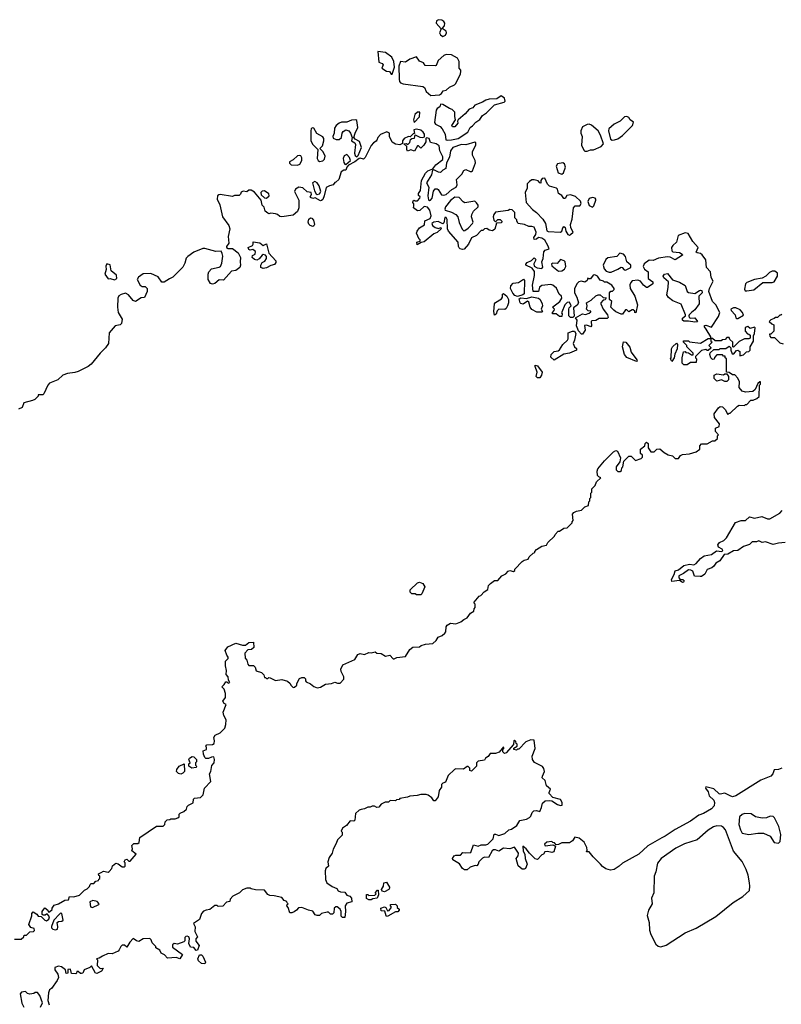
# Model space of a CAD drawing. Extents: x 2551545 to 2886624, y 315747 to 489036.
# Tile 63 of 119: x 2626123 to 2633039, y 373881 to 382826. Entities that reach past the tile are written whole.
import ezdxf

# ---------------------------------------------------------------- set-up
doc = ezdxf.new("R2010")
doc.units = 0

msp = doc.modelspace()

# ---------------------------------------------------------------- linework, layer by layer
at = {"layer": '0CON10XD'}
for points in [[(2629965, 382673.8), (2629990, 382685), (2630000, 382705), (2629995, 382722.5), (2629960, 382745), (2629980, 382770), (2629983.1, 382795), (2629975, 382809.2), (2629955, 382822.2), (2629925, 382825.6), (2629908.6, 382815), (2629904.5, 382795), (2629951.7, 382741.7), (2629936.7, 382705), (2629945, 382687.5), (2629965, 382673.8)], [(2629505, 382330), (2629527.5, 382395), (2629522, 382445), (2629501.2, 382485), (2629445, 382526.7), (2629375, 382537.5), (2629385, 382440), (2629415, 382427.5), (2629422.5, 382415), (2629412.5, 382385), (2629455, 382357.5), (2629480, 382355), (2629495, 382330), (2629505, 382330)], [(2629857.5, 382137.5), (2629935, 382143.3), (2629952.5, 382155), (2629969.3, 382180.7), (2629995, 382186.7), (2630026.4, 382213.6), (2630072.5, 382235), (2630083.6, 382246.4), (2630125.9, 382334.1), (2630130, 382355), (2630128.3, 382368.3), (2630112.5, 382385), (2630113.3, 382445), (2630097.5, 382477.5), (2630045, 382507.5), (2629995, 382508), (2629975, 382498.8), (2629922.5, 382455), (2629905, 382410), (2629895, 382407.5), (2629805, 382410), (2629790, 382435), (2629755, 382450), (2629725, 382486.7), (2629665, 382466.7), (2629625, 382441.2), (2629580, 382445), (2629566, 382404), (2629570, 382285), (2629572.7, 382262.7), (2629581.2, 382251.2), (2629605, 382242), (2629785, 382220), (2629798.3, 382208.3), (2629813.6, 382173.6), (2629857.5, 382137.5)], [(2630005, 381730), (2630045, 381734.2), (2630105, 381746), (2630192.5, 381805), (2630212.3, 381847.7), (2630235, 381860), (2630265, 381893.3), (2630301.7, 381918.3), (2630326.7, 381955), (2630361.2, 381978.8), (2630435, 382051.2), (2630522.5, 382075), (2630532.5, 382085), (2630525, 382112.5), (2630495, 382132.5), (2630455, 382107.5), (2630385, 382104), (2630355, 382095.8), (2630325, 382076.2), (2630255, 382050), (2630236.7, 382025), (2630205, 382013.3), (2630169.5, 381970.5), (2630103.6, 381916.4), (2630097.5, 381905), (2630102.5, 381885), (2630075, 381853.3), (2630053, 381853), (2630047.5, 381865), (2630080, 381915), (2630073.8, 381945), (2630075.6, 381985.6), (2630050.6, 382010.6), (2630025, 382018.6), (2629965, 382056), (2629945, 382057.5), (2629938.8, 382035), (2629915, 382019.2), (2629905.4, 382004.6), (2629890.6, 381890.6), (2629897.7, 381877.7), (2629940.6, 381855), (2629960, 381835), (2629987, 381787), (2629992.5, 381735), (2630005, 381730)], [(2629705, 381892.5), (2629755, 381943.8), (2629756.7, 381986.7), (2629735, 381986.2), (2629712, 381965), (2629700, 381915), (2629705, 381892.5)], [(2631501.7, 381731.7), (2631525, 381733.8), (2631556.1, 381743.9), (2631595.8, 381774.2), (2631687.5, 381865), (2631697.5, 381895), (2631667, 381917), (2631655, 381937.5), (2631635, 381946.7), (2631615, 381943.3), (2631576.1, 381903.9), (2631522.5, 381875), (2631472.5, 381835), (2631470, 381815), (2631489.3, 381739.3), (2631501.7, 381731.7)], [(2628845, 381537.5), (2628875, 381543.3), (2628890.7, 381559.3), (2628896.7, 381585), (2628880, 381625), (2628850, 381655), (2628871.7, 381678.3), (2628885.9, 381724.1), (2628886.2, 381746.2), (2628875, 381762.5), (2628821.7, 381791.7), (2628795, 381840), (2628778.3, 381841.7), (2628770, 381835), (2628767.5, 381815), (2628766.2, 381725), (2628785, 381692.5), (2628830, 381645), (2628823.3, 381565), (2628832.5, 381545), (2628845, 381537.5)], [(2629185, 381581.2), (2629198, 381592), (2629226.9, 381665), (2629207.9, 381717.9), (2629169.5, 381739.5), (2629158.8, 381755), (2629170, 381795), (2629194.4, 381845), (2629185, 381910), (2629175, 381915.7), (2629135, 381911.5), (2629095, 381893.6), (2629045, 381893.8), (2629022.9, 381887.1), (2628996.6, 381863.4), (2628981.3, 381838.7), (2628978.5, 381795), (2628965.8, 381765), (2628968.8, 381748.8), (2628997.4, 381737.4), (2629025, 381737.1), (2629045.2, 381754.8), (2629052.2, 381795), (2629060.5, 381809.5), (2629085, 381824.6), (2629111.9, 381815), (2629128.5, 381795), (2629141.2, 381755), (2629135, 381723.8), (2629165.6, 381705.6), (2629172.9, 381692.9), (2629164.4, 381614.4), (2629170.6, 381590.6), (2629185, 381581.2)], [(2631255, 381631.2), (2631275, 381632.5), (2631305, 381642.9), (2631335, 381642), (2631402.5, 381675), (2631423.6, 381696.4), (2631397.6, 381777.6), (2631375.8, 381815), (2631315, 381866.7), (2631295, 381876.7), (2631275, 381873.3), (2631235, 381852.5), (2631217.5, 381815), (2631217.5, 381795), (2631230, 381765), (2631223.3, 381685), (2631245, 381640), (2631255, 381631.2)], [(2632357.5, 380015), (2632342.5, 380035), (2632341.7, 380048.3), (2632355, 380050), (2632405, 380032.5), (2632470.2, 380129.8), (2632480, 380165), (2632445, 380234), (2632415.7, 380265), (2632380, 380355), (2632387.1, 380385), (2632420.5, 380450.5), (2632402, 380485), (2632396.2, 380535), (2632360.8, 380575), (2632354.2, 380645), (2632320.6, 380690.6), (2632305, 380700.8), (2632275, 380706.7), (2632266.7, 380715), (2632284, 380755), (2632235, 380810), (2632191.9, 380881.9), (2632165, 380890), (2632103.8, 380866.2), (2632088.1, 380805), (2632054.3, 380775.7), (2632042, 380755), (2632046.1, 380726.1), (2632055, 380716.7), (2632115, 380709.4), (2632140, 380695), (2632142.5, 380685), (2632076.1, 380643.9), (2632028.8, 380668.8), (2632005, 380672), (2631925, 380658), (2631875, 380638), (2631839.2, 380640.8), (2631795, 380606.9), (2631786, 380585), (2631797.9, 380557.9), (2631830, 380535), (2631831.2, 380475), (2631873.3, 380445), (2631871.2, 380425), (2631825, 380393.3), (2631815, 380393.8), (2631786.7, 380415), (2631761.7, 380451.7), (2631735, 380460), (2631685, 380452.5), (2631671.7, 380438.3), (2631663.9, 380416.1), (2631666.2, 380385), (2631710, 380315), (2631732.5, 380235), (2631718.3, 380161.7), (2631710, 380165), (2631708.3, 380178.3), (2631695, 380190), (2631685, 380190), (2631655, 380172.5), (2631635, 380190), (2631625, 380190), (2631598.3, 380151.7), (2631585, 380150), (2631535, 380172.5), (2631517, 380187), (2631490, 380215), (2631500, 380265), (2631480, 380285), (2631480, 380345), (2631491.7, 380358.3), (2631505, 380360), (2631520, 380375), (2631520, 380385), (2631500, 380415), (2631455, 380440), (2631435, 380440), (2631425, 380450), (2631395, 380460), (2631370, 380495), (2631345, 380507.5), (2631330, 380505), (2631305, 380472.5), (2631295, 380470), (2631281.7, 380478.3), (2631277.5, 380455), (2631255, 380442.5), (2631225, 380450), (2631200, 380445), (2631185, 380430), (2631160, 380385), (2631162.5, 380345), (2631182.5, 380305), (2631197.5, 380255), (2631186.4, 380233.6), (2631153, 380207), (2631158.3, 380131.7), (2631145, 380120), (2631125, 380120), (2631110, 380135), (2631110, 380195), (2631113, 380207), (2631130, 380225), (2631115, 380260), (2631095, 380257.5), (2631073.6, 380236.4), (2631045, 380170), (2631043, 380163), (2631050, 380155), (2631045, 380130), (2631025, 380130), (2630995, 380152.5), (2630960, 380155), (2630960, 380165), (2630977, 380183), (2630980, 380195), (2630960, 380215), (2631027.5, 380265), (2631046.7, 380295), (2631042.5, 380315), (2631022.7, 380332.7), (2630996.4, 380386.4), (2630965, 380412.5), (2630945, 380420), (2630865, 380410.8), (2630842.5, 380395), (2630833.8, 380356.2), (2630785, 380357.5), (2630779.2, 380415), (2630799.1, 380500.9), (2630797.5, 380537.5), (2630778, 380568), (2630720, 380595), (2630720, 380605), (2630730.7, 380619.3), (2630770.7, 380639.3), (2630795, 380662.5), (2630805, 380656.7), (2630809.2, 380645), (2630792.5, 380607.5), (2630795.7, 380585.7), (2630822.8, 380572.8), (2630865.6, 380564.4), (2630872.5, 380577.5), (2630864.6, 380625), (2630876.9, 380655), (2630883.3, 380716.7), (2630895, 380732.5), (2630930, 380745), (2630920, 380775), (2630892.3, 380822.3), (2630865, 380841.2), (2630835, 380847.5), (2630815, 380832.5), (2630795, 380830), (2630793, 380847), (2630810, 380875), (2630812.5, 380895), (2630795, 380940), (2630775, 380947.5), (2630745, 380947.5), (2630706.4, 380966.4), (2630650, 380975), (2630637.5, 380995), (2630637.5, 381007.5), (2630620, 381025), (2630620, 381075), (2630595, 381097.5), (2630575, 381100), (2630558.3, 381091.7), (2630445, 381077.5), (2630427.5, 381055), (2630423.3, 381035), (2630430, 381005), (2630445, 380990), (2630465, 381010), (2630485, 381010), (2630500, 380995), (2630498.3, 380981.7), (2630451.7, 380978.3), (2630437, 380923), (2630415, 380907.5), (2630385, 380912.5), (2630365, 380927.5), (2630343, 380927), (2630328.3, 380911.7), (2630315, 380910), (2630270, 380865), (2630225, 380842.5), (2630197.5, 380785), (2630158.8, 380741.2), (2630145, 380737.5), (2630123.9, 380743.9), (2630113.9, 380753.9), (2630106.7, 380765), (2630103.6, 380803.6), (2630017.5, 380905), (2630007, 380927), (2630005, 381010), (2629995, 381027.5), (2629985, 381030), (2629975, 380980), (2629965, 380972.5), (2629922.7, 380992.7), (2629882.5, 380987.5), (2629866.7, 380975), (2629872.5, 380955), (2629895, 380938), (2629925, 380928.8), (2629947, 380937), (2629950, 380925), (2629915, 380893.3), (2629885, 380880), (2629795, 380807.5), (2629768.3, 380801.7), (2629731.7, 380781.7), (2629730, 380805), (2629760, 380815), (2629760, 380825), (2629751.7, 380831.7), (2629727.5, 380885), (2629733.3, 380905), (2629755, 380933.3), (2629798.3, 380961.7), (2629801.7, 380998.3), (2629850, 381020), (2629860, 381045), (2629848.8, 381095), (2629825, 381123.3), (2629795, 381127.5), (2629757, 381093), (2629735, 381090), (2629700, 381115), (2629702.5, 381135), (2629701.7, 381151.7), (2629692.5, 381165), (2629695, 381180), (2629705, 381186.7), (2629715, 381180), (2629735, 381180), (2629757.5, 381205), (2629760, 381215), (2629745, 381230), (2629743.6, 381246.4), (2629762.5, 381275), (2629772.5, 381365), (2629807.9, 381432.1), (2629827.9, 381452.1), (2629875, 381470), (2629903.1, 381506.9), (2629965.9, 381554.1), (2629965, 381580), (2629938.8, 381635), (2629930.7, 381680.7), (2629905, 381698.8), (2629855, 381710), (2629842.5, 381745), (2629818.3, 381751.7), (2629812.5, 381745), (2629810, 381715), (2629792.5, 381685), (2629765, 381660), (2629745, 381680), (2629735, 381680), (2629708.3, 381631.7), (2629675, 381642.5), (2629645, 381630), (2629637.5, 381645), (2629640, 381675), (2629611.7, 381698.3), (2629635, 381700), (2629648.3, 381691.7), (2629665, 381710), (2629673, 381737), (2629682.5, 381747.5), (2629709.3, 381750.7), (2629715, 381780), (2629757.1, 381757.1), (2629784.2, 381755.8), (2629798, 381762), (2629799.5, 381785), (2629787.5, 381805), (2629765, 381820.5), (2629725, 381831.2), (2629703.3, 381825), (2629708.3, 381791.7), (2629695, 381790), (2629667.5, 381762.5), (2629655, 381763.3), (2629614, 381745), (2629598.8, 381725), (2629598.3, 381701.7), (2629575, 381687.5), (2629535, 381696.2), (2629505, 381713.8), (2629480.8, 381765), (2629480, 381795), (2629455.9, 381805.9), (2629398.3, 381781.7), (2629374.2, 381755.8), (2629365, 381730), (2629359.3, 381720.7), (2629335, 381707.5), (2629315, 381682.5), (2629260, 381575), (2629245, 381560), (2629215, 381566.7), (2629205, 381563.3), (2629165, 381533.3), (2629110, 381505), (2629093, 381487), (2629085, 381460), (2629065, 381457.5), (2629042.5, 381445), (2629020, 381375), (2628995, 381350), (2628983.3, 381346.7), (2628970, 381325), (2628935, 381317.5), (2628905, 381300), (2628888, 381225), (2628875, 381192.5), (2628865, 381182.5), (2628855, 381180), (2628807, 381207), (2628785, 381202.5), (2628765, 381210), (2628760, 381215), (2628771.7, 381238.3), (2628770, 381255), (2628735, 381262.5), (2628695, 381296.7), (2628657, 381303), (2628627.5, 381285), (2628620, 381265), (2628657.5, 381185), (2628656.7, 381115), (2628646.1, 381083.9), (2628605, 381050), (2628505, 381034), (2628486.4, 381036.4), (2628465, 381056.7), (2628445, 381063.3), (2628405, 381067.5), (2628385, 381062.5), (2628375, 381067.5), (2628352.5, 381085), (2628341.7, 381121.7), (2628325, 381140), (2628316.1, 381186.1), (2628255, 381260), (2628225, 381276.7), (2628203.6, 381276.4), (2628185, 381262.5), (2628153, 381267), (2628135, 381260), (2628128.3, 381241.7), (2628115, 381230), (2628075, 381227.5), (2628055, 381220), (2627945, 381236.7), (2627930, 381235), (2627920, 381225), (2627917.5, 381195), (2627941.2, 381145), (2627966.2, 381035), (2628023.3, 380955), (2628030, 380925), (2628016.2, 380855), (2628023, 380797), (2628002.5, 380765), (2628002.5, 380755), (2628017, 380747), (2628055, 380746.7), (2628108.3, 380708.3), (2628126.7, 380665), (2628123.8, 380625), (2628128.8, 380595), (2628121.2, 380575), (2628085, 380546.2), (2628045, 380540), (2627975, 380458.8), (2627935, 380462.5), (2627895, 380428.8), (2627875, 380423.8), (2627855, 380430), (2627833.3, 380465), (2627833.9, 380513.9), (2627840, 380535), (2627865, 380561.2), (2627933.9, 380576.1), (2627946.7, 380585), (2627958, 380615), (2627966.4, 380676.4), (2627963, 380703), (2627951.7, 380721.7), (2627905, 380718.8), (2627805, 380747.5), (2627785, 380747.5), (2627705, 380712.5), (2627650, 380675), (2627635, 380660), (2627623.3, 380615), (2627605, 380577.5), (2627515, 380486.7), (2627482.5, 380472.5), (2627435, 380442.5), (2627415, 380440), (2627379.3, 380489.3), (2627315, 380518.8), (2627245, 380516.7), (2627202.3, 380487.7), (2627190, 380465), (2627217.5, 380415), (2627235, 380402.5), (2627261.7, 380401.7), (2627280, 380385), (2627280, 380355), (2627257.5, 380302.5), (2627225, 380297.5), (2627175, 380266.7), (2627152.5, 380275), (2627112.5, 380325), (2627085, 380340), (2627045, 380330), (2627023.6, 380316.4), (2627013.3, 380295), (2627010, 380215), (2627017.5, 380165), (2627052.5, 380105), (2627046.7, 380065), (2627035, 380052.5), (2626990, 380045), (2626935, 379980), (2626930, 379885), (2626902.5, 379845), (2626852.5, 379795), (2626772.5, 379695), (2626746.1, 379673.9), (2626655, 379630), (2626625, 379620), (2626557, 379613), (2626515, 379597.5), (2626470, 379555), (2626395, 379522.5), (2626377.5, 379505), (2626343, 379427), (2626331.7, 379418.3), (2626291.7, 379418.3), (2626290, 379405), (2626260, 379375), (2626240, 379365), (2626160, 379345), (2626146.4, 379303.6), (2626111.7, 379288.3)], [(2629845, 381183.3), (2629855, 381186.7), (2629870, 381205), (2629881.8, 381268.2), (2629895, 381289.2), (2629915, 381289.2), (2629923.2, 381283.2), (2629953.2, 381233.2), (2629975, 381230.9), (2629995, 381237.3), (2630045.9, 381284.1), (2630086.2, 381305), (2630095.9, 381325.9), (2630090, 381375), (2630138.8, 381421.2), (2630155, 381456.2), (2630175, 381466), (2630215, 381448), (2630225, 381446.2), (2630235, 381453.3), (2630262.5, 381525), (2630260, 381545), (2630234.1, 381595.9), (2630236, 381625), (2630265, 381690), (2630265, 381707.5), (2630255, 381713.8), (2630175, 381690), (2630135, 381692.5), (2630055, 381665.6), (2630034.5, 381635.5), (2630025, 381576.7), (2629999.4, 381525), (2629993.3, 381475), (2629965, 381457.5), (2629945, 381436.2), (2629925, 381439.2), (2629885, 381462.5), (2629872.5, 381457.5), (2629863.1, 381415), (2629817.5, 381345), (2629838.6, 381305), (2629828.6, 381225), (2629835, 381190), (2629843.6, 381183.6), (2629845, 381183.3)], [(2628645, 381503.8), (2628665.9, 381514.1), (2628686.2, 381545), (2628685, 381570), (2628675, 381587.5), (2628665, 381592.5), (2628645, 381590), (2628605, 381552.5), (2628572.5, 381535), (2628573, 381523), (2628588.3, 381508.3), (2628645, 381503.8)], [(2629085, 381510), (2629127.5, 381545), (2629118.8, 381575), (2629095, 381600), (2629070.4, 381589.6), (2629060.5, 381565), (2629065, 381527.5), (2629075, 381512.5), (2629085, 381510)], [(2631045, 381423.8), (2631062.5, 381435), (2631078, 381485), (2631071.2, 381515), (2631055, 381526), (2631007.5, 381515), (2630993.3, 381495), (2631013.3, 381435), (2631045, 381423.8)], [(2628825, 381237.5), (2628845, 381242.5), (2628856.7, 381265), (2628843.3, 381315), (2628825, 381343.3), (2628803.6, 381356.4), (2628782.5, 381345), (2628800, 381270), (2628815, 381242.5), (2628825, 381237.5)], [(2631115, 380868.8), (2631125, 380874), (2631148, 380895), (2631128.8, 380935), (2631123.9, 380963.9), (2631138.6, 381015), (2631153, 381117), (2631166.2, 381133.8), (2631210, 381135), (2631221.2, 381155), (2631215, 381176.7), (2631170.7, 381220.7), (2631125, 381233.8), (2631090.8, 381229.2), (2631075, 381200), (2631065, 381202.5), (2631045, 381227.5), (2631016.4, 381246.4), (2631007.5, 381285), (2630996.4, 381296.4), (2630935, 381313.8), (2630915, 381330), (2630892.5, 381385), (2630866.1, 381383.9), (2630856.7, 381365), (2630855, 381340), (2630845, 381342.5), (2630830.7, 381360.7), (2630795, 381370.8), (2630775, 381370), (2630752.5, 381355), (2630730, 381335), (2630732.5, 381295), (2630713.8, 381256.2), (2630721.2, 381165), (2630780, 381100), (2630816.2, 381075), (2630875, 381014), (2630896.9, 380975), (2630908.8, 380908.8), (2630922, 380902), (2631033.9, 380896.1), (2631046.1, 380903.9), (2631054, 380935), (2631065, 380947.5), (2631077.7, 380937.7), (2631082.5, 380905), (2631100, 380875), (2631115, 380868.8)], [(2628365, 381204), (2628388.8, 381225), (2628386.7, 381245), (2628345, 381272), (2628325, 381268), (2628313.8, 381255), (2628316.7, 381235), (2628345, 381206.7), (2628365, 381204)], [(2630155, 380908), (2630165, 380910.8), (2630197, 380933), (2630236.2, 380975), (2630241.2, 380985), (2630226, 381035), (2630230, 381055), (2630245, 381086.7), (2630286.7, 381125), (2630285, 381140), (2630272.3, 381162.3), (2630255, 381176.2), (2630165, 381162), (2630150, 381170), (2630115, 381210), (2630075, 381214.5), (2630035, 381182.9), (2629989.2, 381125), (2629983.6, 381103.6), (2629986.4, 381096.4), (2630045, 381077.5), (2630085, 381057.1), (2630100.9, 381035), (2630114.3, 380984.3), (2630141.5, 380921.5), (2630155, 380908)], [(2631325, 381123.8), (2631335.9, 381134.1), (2631356.2, 381185), (2631355.9, 381195.9), (2631347.5, 381205), (2631325, 381211.2), (2631295, 381201.2), (2631283.3, 381175), (2631295, 381138), (2631325, 381123.8)], [(2628785, 380947.5), (2628760, 380955), (2628748.3, 380968.3), (2628743.8, 380985), (2628747.7, 381012.3), (2628764.1, 381025.9), (2628775, 381023.8), (2628790, 381005), (2628800, 380965), (2628795, 380952.5), (2628785, 380947.5)], [(2628335, 380566.2), (2628312.5, 380575), (2628312.5, 380595), (2628325, 380620), (2628347.7, 380632.3), (2628363.8, 380655), (2628363.8, 380675), (2628355, 380686.7), (2628335, 380691.2), (2628325, 380686.2), (2628298, 380652), (2628275, 380640), (2628255, 380646.7), (2628233.3, 380665), (2628237, 380683), (2628262.5, 380695), (2628265, 380720), (2628239.3, 380739.3), (2628215, 380733.3), (2628205, 380737.5), (2628197.5, 380755), (2628236.4, 380773.6), (2628242.5, 380785), (2628241.7, 380808.3), (2628305, 380797.5), (2628335, 380773.3), (2628365, 380790), (2628386.2, 380705), (2628450, 380635), (2628449.5, 380620.5), (2628437.3, 380602.7), (2628405, 380594), (2628365, 380572.5), (2628335, 380566.2)], [(2631475, 380532), (2631495, 380533.3), (2631555, 380558.9), (2631585, 380578.9), (2631595.4, 380575.4), (2631612.8, 380552.8), (2631625, 380550.6), (2631671.5, 380575), (2631673.5, 380595), (2631637.1, 380625), (2631625, 380673.3), (2631605, 380696), (2631574, 380706), (2631545, 380673.8), (2631465, 380662), (2631445, 380646.7), (2631421.2, 380595), (2631430.9, 380560.9), (2631449.7, 380539.7), (2631475, 380532)], [(2626985, 380462), (2627006.2, 380475), (2627003.3, 380505), (2626953.3, 380545), (2626945, 380597.5), (2626915, 380607.5), (2626903.9, 380586.1), (2626908.8, 380555), (2626897.5, 380515), (2626925, 380472.5), (2626945, 380473.3), (2626985, 380462)], [(2631015, 380540), (2631045, 380544), (2631070, 380560), (2631083.8, 380585), (2631077.5, 380625), (2631066.3, 380636.3), (2631035, 380645.8), (2631005, 380610.5), (2630965, 380614.3), (2630951.3, 380608.7), (2630955, 380590.8), (2631015, 380540)], [(2632255, 380076.7), (2632195, 380087.5), (2632155, 380086.2), (2632141.2, 380095), (2632141.2, 380115), (2632170, 380135), (2632170, 380145), (2632130, 380240), (2632055, 380272.5), (2632015, 380302.5), (2632000, 380325), (2632011.7, 380391.7), (2632013.6, 380443.6), (2631970.9, 380480.9), (2631967.1, 380495), (2631977.1, 380515), (2632005, 380518.9), (2632051.7, 380461.7), (2632115, 380442), (2632165, 380410), (2632183.3, 380355), (2632195, 380346.7), (2632255, 380337.5), (2632295, 380365.8), (2632305, 380370), (2632318, 380365), (2632320, 380345), (2632290, 380315), (2632293.3, 380245), (2632255, 380190), (2632223.6, 380166.4), (2632202.5, 380145), (2632200, 380135), (2632201.7, 380121.7), (2632213, 380113), (2632255, 380117.5), (2632277.5, 380085), (2632275, 380080), (2632255, 380076.7)], [(2632711.2, 380361.2), (2632725, 380362), (2632789.5, 380370.5), (2632872.5, 380437.5), (2632955, 380438.6), (2632975, 380444.2), (2633005.8, 380495), (2633004.2, 380524.2), (2632981.7, 380541.7), (2632955, 380540), (2632932.1, 380527.9), (2632900, 380495), (2632865, 380477.5), (2632795, 380465.8), (2632725, 380438.8), (2632714.4, 380425), (2632706.2, 380376.2), (2632711.2, 380361.2)], [(2630645, 380310), (2630619.3, 380319.3), (2630601.2, 380341.2), (2630580, 380385), (2630583, 380407), (2630605, 380432.5), (2630652.3, 380437.7), (2630697, 380467), (2630706.7, 380455), (2630703.3, 380336.7), (2630693.3, 380326.7), (2630645, 380310)], [(2630435, 380142.5), (2630430, 380175), (2630436.1, 380243.9), (2630445, 380256.7), (2630499.3, 380290.7), (2630507.5, 380305), (2630508.3, 380331.7), (2630515, 380337.5), (2630546.7, 380315), (2630562.5, 380285), (2630563.3, 380255), (2630553.9, 380226.1), (2630539.3, 380200.7), (2630527, 380193), (2630473.9, 380196.1), (2630459.3, 380180.7), (2630448.3, 380151.7), (2630435, 380142.5)], [(2631235, 379967.5), (2631225, 379967.5), (2631198.3, 379998.3), (2631180, 380045), (2631186.4, 380096.4), (2631171.7, 380118.3), (2631235, 380152.5), (2631261.7, 380148.3), (2631295, 380160), (2631308.3, 380171.7), (2631308.3, 380178.3), (2631285, 380180), (2631270, 380195), (2631277.5, 380225), (2631270, 380255), (2631313, 380277), (2631355, 380317.5), (2631375, 380327.5), (2631395, 380326.7), (2631421.7, 380301.7), (2631448.3, 380298.3), (2631438.3, 380281.7), (2631421.7, 380278.3), (2631400, 380255), (2631400, 380245), (2631420, 380195), (2631460, 380145), (2631468.3, 380121.7), (2631457.5, 380112.5), (2631385, 380112.5), (2631355, 380093.3), (2631319.3, 380090.7), (2631313.3, 380085), (2631316.7, 380045), (2631310, 380035), (2631271.7, 380051.7), (2631251.7, 380048.3), (2631258.8, 380005), (2631235, 379967.5)], [(2630818.3, 380168.3), (2630772.7, 380192.7), (2630758.8, 380215), (2630745, 380260), (2630735, 380270), (2630695, 380242.5), (2630675, 380246.7), (2630666.7, 380255), (2630660, 380290), (2630675, 380297.5), (2630725, 380292.5), (2630775, 380306.7), (2630835, 380296.7), (2630848.8, 380285), (2630868, 380245), (2630870, 380225), (2630857.5, 380195), (2630870, 380175), (2630865, 380170), (2630818.3, 380168.3)], [(2632635, 380110), (2632645, 380112.5), (2632695, 380140), (2632686.1, 380166.1), (2632665, 380190), (2632625, 380207.5), (2632605, 380206.7), (2632580, 380195), (2632582.5, 380185), (2632621.2, 380145), (2632627, 380117), (2632635, 380110)], [(2633045, 380150), (2633035, 380140), (2633025, 380140), (2633005, 380120), (2632985, 380120), (2632975, 380110), (2632945, 380100), (2632930, 380085), (2632951.7, 380061.7), (2632970, 380055), (2632970, 379995), (2632945, 379970), (2632931.7, 379968.3), (2632935, 379950), (2632945, 379940), (2632978.3, 379938.3), (2633025, 379890), (2633055, 379880)], [(2626075, 374473.3), (2626137, 374473), (2626160, 374495), (2626165, 374510), (2626185, 374510), (2626215, 374540), (2626247, 374543), (2626257, 374553), (2626255, 374570), (2626225, 374580), (2626207.5, 374605), (2626232.5, 374685), (2626233, 374707), (2626245, 374720), (2626279.3, 374699.3), (2626291.7, 374681.7), (2626318.3, 374678.3), (2626350, 374645), (2626365, 374640), (2626386.4, 374653.6), (2626392.5, 374675), (2626375, 374700), (2626365, 374700), (2626355, 374690), (2626335, 374690), (2626328.3, 374698.3), (2626327.5, 374725), (2626351.7, 374758.3), (2626380, 374735), (2626381.7, 374721.7), (2626395, 374720), (2626417, 374743), (2626417.5, 374755), (2626435, 374782.5), (2626475, 374792.5), (2626533, 374827), (2626565, 374830), (2626575, 374860), (2626615, 374857.5), (2626667, 374873), (2626710.7, 374919.3), (2626735, 374930), (2626758.3, 374951.7), (2626761.7, 374968.3), (2626771.7, 374978.3), (2626795, 374980), (2626815, 375000), (2626840, 375005), (2626841.7, 375018.3), (2626850, 375025), (2626850, 375045), (2626841.7, 375051.7), (2626840, 375065), (2626861.7, 375078.3), (2626885, 375090), (2626925, 375082.5), (2626935, 375087.5), (2626960, 375115), (2626965, 375140), (2626995, 375162.5), (2627018.3, 375158.3), (2627055, 375130), (2627075, 375130), (2627080, 375135), (2627080, 375165), (2627072.5, 375175), (2627080, 375195), (2627095, 375200), (2627113, 375183), (2627127, 375183), (2627180, 375245), (2627140, 375275), (2627147.5, 375295), (2627142.5, 375325), (2627158.3, 375341.7), (2627195, 375342.5), (2627209.3, 375350.7), (2627215, 375397.5), (2627365, 375500), (2627425, 375500), (2627440, 375515), (2627445, 375540), (2627463, 375557), (2627485, 375560), (2627495, 375567.5), (2627535, 375567.5), (2627560, 375575), (2627570, 375585), (2627571.7, 375608.3), (2627581.7, 375618.3), (2627615, 375632.5), (2627637.5, 375655), (2627643, 375677), (2627655, 375690), (2627698.3, 375711.7), (2627700, 375745), (2627710, 375755), (2627765, 375760), (2627790, 375785), (2627802.5, 375845), (2627860, 375905), (2627847.5, 375975), (2627857.5, 375995), (2627868.3, 376051.7), (2627890, 376075), (2627892.5, 376105), (2627885, 376130), (2627865, 376127.5), (2627836.4, 376113.6), (2627813.6, 376113.6), (2627803.8, 376123.8), (2627793.6, 376153.6), (2627790, 376185), (2627820, 376195), (2627820, 376215), (2627812.5, 376225), (2627821.7, 376238.3), (2627875, 376240), (2627888.3, 376251.7), (2627892.5, 376275), (2627887.5, 376305), (2627897.5, 376325), (2627945, 376347.5), (2627985, 376390), (2627996.4, 376423.6), (2627997.5, 376465), (2627976.1, 376506.1), (2627971.2, 376535), (2627997.5, 376605), (2627980, 376615), (2627967.5, 376635), (2627991.7, 376668.3), (2627992.5, 376705), (2627980, 376745), (2627960, 376765), (2627980, 376785), (2627995, 376810), (2628005, 376810), (2628015, 376800), (2628030, 376805), (2628020, 376825), (2628017, 376857), (2627998.3, 376878.3), (2628002.5, 376915), (2627992.5, 376955), (2627993, 376997), (2628017, 377023), (2628017.5, 377035), (2628003, 377053), (2627987.5, 377095), (2628011.7, 377128.3), (2628085, 377163.3), (2628145, 377143.3), (2628175, 377142.5), (2628205, 377167.5), (2628245, 377170), (2628248.3, 377121.7), (2628227, 377103), (2628195, 377100), (2628168.3, 377071.7), (2628170, 377025), (2628187, 377007), (2628195, 376970), (2628205, 376960), (2628245, 376960), (2628260, 376945), (2628271.7, 376911.7), (2628320, 376895), (2628340, 376875), (2628345, 376850), (2628355, 376850), (2628365, 376840), (2628375, 376840), (2628385, 376850), (2628397, 376847), (2628445, 376822.5), (2628505, 376832.5), (2628555, 376817.5), (2628580, 376795), (2628585, 376780), (2628605, 376760), (2628618.3, 376761.7), (2628638.3, 376781.7), (2628640, 376795), (2628665, 376840), (2628685, 376850), (2628705, 376850), (2628717, 376837), (2628718.3, 376818.3), (2628725, 376810), (2628765, 376792.5), (2628795, 376767.5), (2628825, 376757.5), (2628855, 376762.5), (2628900.7, 376789.3), (2628955, 376796.7), (2628985, 376807.5), (2629008.3, 376798.3), (2629031.7, 376798.3), (2629067.5, 376835), (2629067, 376857), (2629042.5, 376905), (2629040, 376925), (2629057.5, 376965), (2629165, 377013.3), (2629195, 377057.5), (2629215, 377067.5), (2629255, 377060), (2629295, 377076.2), (2629315, 377073.3), (2629339.3, 377080.7), (2629351.7, 377081.7), (2629365, 377070), (2629405, 377066.7), (2629445, 377042.5), (2629485, 377052.5), (2629515, 377020), (2629525, 377020), (2629548.3, 377031.7), (2629625, 377040), (2629667, 377103), (2629693, 377127), (2629755, 377130), (2629768.3, 377141.7), (2629806.7, 377153.3), (2629875, 377160), (2629905, 377187.5), (2629923.6, 377216.4), (2629958.3, 377231.7), (2629985, 377252.5), (2629992.5, 377265), (2629995, 377310), (2630005, 377326.7), (2630035, 377343.3), (2630085, 377337.5), (2630130, 377355), (2630155, 377377.5), (2630185, 377392.5), (2630217, 377433), (2630248.3, 377451.7), (2630250, 377475), (2630260, 377485), (2630260, 377515), (2630250, 377525), (2630250, 377535), (2630295, 377590), (2630310, 377595), (2630340.7, 377629.3), (2630375, 377650), (2630380, 377685), (2630397, 377703), (2630435, 377730), (2630465, 377730), (2630502.5, 377775), (2630538.8, 377791.2), (2630560, 377815), (2630575, 377822.5), (2630608.3, 377811.7), (2630618.3, 377821.7), (2630620, 377835), (2630686.7, 377905), (2630705, 377916.7), (2630740, 377925), (2630750, 377945), (2630785, 377980), (2630800, 377985), (2630800, 377995), (2630815, 378012.5), (2630865, 378042.5), (2630906.4, 378053.6), (2630917.5, 378075), (2630980, 378135), (2630985, 378150), (2631011.7, 378178.3), (2631025, 378180), (2631065, 378207.5), (2631095, 378210), (2631140, 378255), (2631140, 378265), (2631150, 378275), (2631142.5, 378335), (2631155, 378350), (2631178.3, 378361.7), (2631225, 378370), (2631255, 378400), (2631288.3, 378411.7), (2631290, 378445), (2631300, 378455), (2631300, 378475), (2631310, 378485), (2631310, 378525), (2631320, 378535), (2631320, 378565), (2631350, 378595), (2631361.7, 378628.3), (2631400, 378665), (2631381.7, 378671.7), (2631370, 378685), (2631367.5, 378725), (2631372.5, 378745), (2631432.3, 378817.7), (2631515, 378900), (2631535, 378912.5), (2631552.5, 378905), (2631580, 378845), (2631571.7, 378808.3), (2631540, 378765), (2631540, 378735), (2631555, 378720), (2631575, 378720), (2631588.3, 378731.7), (2631590, 378755), (2631600, 378765), (2631610, 378815), (2631655, 378860), (2631675, 378860), (2631715, 378820), (2631765, 378840), (2631778.3, 378851.7), (2631778.3, 378868.3), (2631760, 378885), (2631760, 378925), (2631800, 378955), (2631802.5, 378975), (2631815, 378987.5), (2631830, 378975), (2631830, 378935), (2631855, 378900), (2631885, 378900), (2631910, 378925), (2631935, 378927.5), (2631975, 378892.5), (2632013, 378873), (2632050, 378865), (2632075, 378840), (2632105, 378840), (2632123.6, 378866.4), (2632143, 378877), (2632205, 378882.5), (2632265, 378900), (2632300, 378925), (2632300, 378955), (2632315, 378972.5), (2632367, 378973), (2632415, 379000), (2632435, 379000), (2632458.3, 379021.7), (2632460, 379045), (2632470, 379055), (2632440, 379085), (2632440, 379115), (2632475, 379130), (2632477.5, 379155), (2632431.7, 379211.7), (2632430, 379245), (2632469.3, 379300.7), (2632485, 379312.5), (2632505, 379310), (2632530, 379285), (2632555, 379240), (2632565, 379250), (2632575, 379250), (2632640, 379315), (2632655, 379322.5), (2632705, 379320), (2632715, 379330), (2632725, 379330), (2632761.7, 379368.3), (2632785, 379370), (2632817, 379383), (2632837, 379403), (2632840, 379505), (2632850, 379515), (2632850, 379535), (2632843, 379537), (2632825, 379520), (2632802.5, 379467.5), (2632781.7, 379448.3), (2632715, 379442.5), (2632685, 379452.5), (2632657.5, 379485), (2632660, 379535), (2632645, 379570), (2632618.3, 379598.3), (2632595, 379600), (2632565, 379620), (2632540, 379625), (2632540, 379745), (2632530, 379755), (2632528.3, 379768.3), (2632515, 379770), (2632505, 379780), (2632455, 379780), (2632431.7, 379758.3), (2632428.3, 379741.7), (2632415, 379740), (2632400, 379755), (2632390, 379785), (2632391.7, 379798.3), (2632425, 379830), (2632475, 379830), (2632485, 379837.5), (2632535, 379840), (2632565, 379860), (2632580, 379845), (2632580, 379825), (2632591.7, 379791.7), (2632608.3, 379791.7), (2632630.7, 379819.3), (2632645, 379822.5), (2632661.7, 379811.7), (2632661.7, 379771.7), (2632695, 379780), (2632721.7, 379808.3), (2632745, 379810), (2632757.5, 379822.5), (2632757.5, 379855), (2632786.7, 379905), (2632787, 379953), (2632796.2, 379975), (2632802.5, 380025), (2632795, 380032.5), (2632755, 380020), (2632735, 380040), (2632711.7, 380028.3), (2632710, 379995), (2632731.7, 379971.7), (2632745, 379970), (2632755, 379960), (2632757, 379933), (2632745, 379927.5), (2632705, 379927.5), (2632655, 379902.5), (2632605, 379850), (2632600, 379855), (2632600, 379895), (2632571.7, 379921.7), (2632565, 379940), (2632545, 379940), (2632528.3, 379921.7), (2632505, 379917.5), (2632491.7, 379908.3), (2632438.3, 379908.3), (2632415, 379930), (2632400, 379930), (2632400, 379945), (2632357.5, 380015)], [(2630975, 379733.3), (2630945, 379760), (2630950, 379785), (2630975, 379810), (2631011.7, 379818.3), (2631025, 379827.5), (2631056.1, 379873.9), (2631096.4, 379913.6), (2631102.5, 379925), (2631105, 379980), (2631143, 379997), (2631160, 379995), (2631172.5, 379975), (2631162.5, 379915), (2631147.5, 379885), (2631162.5, 379855), (2631178.3, 379838.3), (2631180, 379825), (2631115, 379797.5), (2631065, 379787.5), (2630975, 379733.3)], [(2631725, 379720), (2631636.4, 379756.4), (2631613.9, 379783.9), (2631596.7, 379855), (2631605, 379900), (2631626.4, 379896.4), (2631665, 379850), (2631676.7, 379805), (2631727.5, 379735), (2631730, 379725), (2631725, 379720)], [(2632045, 379720), (2632032.5, 379745), (2632040, 379755), (2632042.5, 379835), (2632052.5, 379855), (2632087.5, 379887.5), (2632097.5, 379875), (2632092.5, 379835), (2632073, 379787), (2632067.5, 379755), (2632045, 379720)], [(2632185, 379690), (2632155, 379690), (2632140, 379705), (2632140, 379755), (2632151.7, 379808.3), (2632165, 379810), (2632173, 379803), (2632195, 379800), (2632225, 379780), (2632238.3, 379781.7), (2632240, 379795), (2632180, 379855), (2632180, 379865), (2632150, 379895), (2632151.7, 379908.3), (2632195, 379907.5), (2632205, 379900), (2632305, 379887.5), (2632375, 379930), (2632400, 379930), (2632400, 379905), (2632410, 379895), (2632380, 379865), (2632398.3, 379848.3), (2632398.3, 379841.7), (2632375, 379820), (2632365, 379820), (2632355, 379830), (2632315, 379820), (2632260, 379765), (2632260, 379755), (2632270, 379745), (2632265, 379710), (2632215, 379710), (2632185, 379690)], [(2630845, 379572.5), (2630825, 379572.5), (2630812.5, 379585), (2630822.5, 379625), (2630802.5, 379675), (2630805, 379687.5), (2630825, 379682.5), (2630867.5, 379625), (2630862.5, 379595), (2630845, 379572.5)], [(2632525, 379537.5), (2632495, 379552.5), (2632452.5, 379542.5), (2632430, 379565), (2632430, 379595), (2632455, 379607.5), (2632515, 379600), (2632525, 379610), (2632545, 379610), (2632560, 379585), (2632560, 379555), (2632545, 379540), (2632525, 379537.5)], [(2633075, 378076), (2633015, 378070), (2632965, 378056.7), (2632895, 378082.5), (2632865, 378076.7), (2632835, 378092.5), (2632815, 378083.3), (2632775, 378082.5), (2632750.5, 378059.5), (2632695, 378038.8), (2632645, 378003.3), (2632605, 378000), (2632555, 377970), (2632521.2, 377968.8), (2632481.7, 377908.3), (2632445, 377887.5), (2632427.7, 377862.3), (2632406.7, 377845), (2632365, 377830), (2632345, 377790), (2632315, 377767.5), (2632301.7, 377768.3), (2632251.7, 377771.7), (2632236.4, 377816.4), (2632216.4, 377826.4), (2632195, 377827.5), (2632150, 377795), (2632110, 377775), (2632110, 377755), (2632121.7, 377741.7), (2632145, 377740), (2632158.3, 377728.3), (2632150, 377715), (2632143, 377713), (2632115, 377730), (2632045, 377722.5), (2632040.7, 377739.3), (2632067.5, 377785), (2632075, 377820), (2632105, 377827.5), (2632155, 377866), (2632205, 377878.8), (2632246.1, 377873.9), (2632265, 377886.7), (2632305, 377932.5), (2632340, 377955), (2632405, 377968.8), (2632450.7, 377999.3), (2632500, 377995), (2632506.7, 378005), (2632502.5, 378015), (2632470, 378035), (2632462.5, 378055), (2632477.5, 378075), (2632515.8, 378094.2), (2632541.3, 378118.7), (2632621.7, 378258.3), (2632675, 378276.2), (2632715, 378276.7), (2632751.2, 378308.8), (2632795, 378296.2), (2632862.3, 378312.3), (2632915, 378292), (2632935, 378292.5), (2633026.5, 378343.5), (2633046.4, 378366.4)], [(2629765, 377600), (2629725, 377600), (2629715, 377610), (2629685, 377610), (2629670, 377625), (2629670, 377645), (2629735, 377710), (2629755, 377717.5), (2629782.5, 377705), (2629803.3, 377675), (2629775, 377610), (2629765, 377600)], [(2630258.3, 375141.7), (2630214.1, 375125.9), (2630185, 375102.5), (2630163, 375103), (2630143.6, 375113.6), (2630116.4, 375156.4), (2630057.5, 375195), (2630052.5, 375205), (2630069.3, 375230.7), (2630085, 375237.5), (2630125, 375237.5), (2630148.3, 375261.7), (2630175, 375256), (2630220, 375260), (2630245, 375330), (2630285, 375317.5), (2630315, 375330), (2630355, 375330), (2630375, 375336.2), (2630423.3, 375385), (2630433, 375427), (2630445, 375427.5), (2630475, 375413.3), (2630527.7, 375432.3), (2630563.9, 375466.1), (2630588.8, 375471.2), (2630636.7, 375505), (2630665, 375550), (2630725, 375563.3), (2630753, 375577), (2630765, 375590), (2630777.5, 375625), (2630791.7, 375638.3), (2630815, 375643.3), (2630846.2, 375633.8), (2630862.3, 375667.7), (2630870.5, 375709.6), (2630895, 375730), (2630935, 375733.8), (2630955, 375728.8), (2631006.7, 375695), (2631035, 375686), (2631049.2, 375690.8), (2631048.6, 375715), (2631035, 375741.2), (2630965, 375761.2), (2630932.5, 375795), (2630930, 375805), (2630942.5, 375835), (2630907.3, 375867.3), (2630893.3, 375915), (2630868.8, 375938.8), (2630870, 375955), (2630888.2, 375995), (2630882.7, 376022.7), (2630870.1, 376040.1), (2630797.6, 376077.6), (2630780, 376105), (2630775.9, 376135.9), (2630802.5, 376205), (2630795, 376280), (2630765, 376282.5), (2630720, 376265), (2630655, 376200), (2630645, 376200), (2630635, 376190), (2630610, 376195), (2630611.7, 376208.3), (2630640, 376225), (2630640, 376245), (2630631.7, 376251.7), (2630628.3, 376268.3), (2630615, 376280), (2630610, 376275), (2630608.3, 376241.7), (2630540, 376165), (2630525, 376160), (2630510, 376175), (2630510, 376195), (2630520, 376205), (2630515, 376220), (2630477, 376173), (2630445, 376160), (2630395, 376160), (2630376.4, 376133.6), (2630351.7, 376118.3), (2630345, 376100), (2630285, 376090), (2630270, 376075), (2630270, 376045), (2630225, 376000), (2630210, 376005), (2630210, 376025), (2630195, 376040), (2630185, 376040), (2630151.7, 376018.3), (2630085, 376020), (2630070, 376015), (2630015, 375960), (2629990, 375900), (2629965, 375890), (2629953, 375877), (2629953.3, 375855), (2629933.3, 375825), (2629922.5, 375765), (2629895, 375730), (2629885, 375730), (2629865, 375757.5), (2629831.7, 375781.7), (2629815, 375787.5), (2629765, 375787.5), (2629731.7, 375778.3), (2629665, 375772.5), (2629645, 375762.5), (2629575, 375750), (2629568.3, 375741.7), (2629545, 375740), (2629535, 375730), (2629488.3, 375731.7), (2629471.7, 375718.3), (2629443, 375717), (2629405, 375700), (2629385, 375672.5), (2629365, 375670), (2629345, 375682.5), (2629325, 375682.5), (2629305, 375672.5), (2629285, 375672.5), (2629255, 375656.2), (2629225, 375651.2), (2629205, 375646.2), (2629171.2, 375615), (2629166.7, 375555), (2629156.4, 375543.6), (2629123, 375547), (2629090, 375505), (2629055, 375480), (2629042.5, 375455), (2629050, 375445), (2629051.7, 375418.3), (2629010, 375375), (2628998.3, 375341.7), (2628968.3, 375291.7), (2628960, 375255), (2628932.5, 375215), (2628922.5, 375175), (2628927.5, 375135), (2628903.9, 375116.1), (2628896.7, 375095), (2628900, 375015), (2628912.5, 374985), (2628961.7, 374951.7), (2629003, 374933), (2629015, 374912.5), (2629035, 374902.5), (2629075, 374900), (2629093.6, 374873.6), (2629120, 374865), (2629137.5, 374845), (2629139.3, 374810.7), (2629095, 374799.2), (2629077.1, 374775), (2629082, 374725), (2629075, 374670), (2629055, 374670), (2629041.7, 374681.7), (2629042.5, 374725), (2629032.5, 374745), (2629005, 374767.5), (2628995, 374767.5), (2628980, 374755), (2628977, 374713), (2628965, 374700), (2628945, 374700), (2628927, 374717), (2628915, 374717.5), (2628865, 374706.7), (2628845, 374687.5), (2628825, 374686.7), (2628807.5, 374695), (2628785, 374727.5), (2628745, 374736.2), (2628685, 374760), (2628655, 374757.5), (2628637.5, 374735), (2628615, 374720), (2628595, 374712.5), (2628575, 374713.3), (2628561.7, 374761.7), (2628550, 374775), (2628551.7, 374788.3), (2628560, 374795), (2628551.7, 374801.7), (2628550, 374815), (2628523.6, 374823.6), (2628505, 374850), (2628435, 374867.5), (2628395, 374870), (2628375, 374880), (2628347, 374917), (2628265, 374922.5), (2628225, 374930), (2628215, 374937.5), (2628185, 374937.5), (2628145, 374920), (2628120, 374895), (2628060, 374865), (2628033, 374837), (2628030, 374815), (2628001.7, 374808.3), (2627968.3, 374771.7), (2627925, 374770), (2627915, 374780), (2627895, 374780), (2627848.3, 374741.7), (2627815, 374737.5), (2627793.6, 374726.4), (2627773.9, 374706.1), (2627755, 374652.5), (2627700, 374615), (2627717.5, 374585), (2627713, 374543), (2627737.5, 374495), (2627723, 374477), (2627723.3, 374455), (2627752.5, 374415), (2627738.3, 374371.7), (2627725, 374370), (2627705, 374396.7), (2627675, 374400), (2627660, 374435), (2627666.4, 374476.4), (2627657.5, 374495), (2627645, 374500), (2627631.7, 374498.3), (2627621.7, 374488.3), (2627621.7, 374458.3), (2627612.5, 374447.5), (2627555, 374426.7), (2627525, 374433.3), (2627509.3, 374420.7), (2627510.7, 374400.7), (2627602.5, 374335), (2627577, 374293), (2627545, 374307.5), (2627465, 374300), (2627439.3, 374329.3), (2627407.5, 374345), (2627395, 374372.5), (2627360, 374395), (2627360, 374405), (2627325, 374440), (2627317, 374467), (2627305, 374480), (2627245, 374477.5), (2627205, 374452.5), (2627185, 374457.5), (2627155, 374480), (2627123.6, 374446.4), (2627095, 374400), (2627075, 374420), (2627055, 374417.5), (2627040, 374405), (2627027.5, 374375), (2627016.2, 374363.8), (2626961.7, 374338.3), (2626925, 374342.5), (2626875, 374317.5), (2626845, 374300), (2626820, 374295), (2626830, 374285), (2626827.5, 374235), (2626855, 374207.5), (2626880, 374210), (2626865, 374182.5), (2626825, 374162.5), (2626812.5, 374165), (2626775, 374230), (2626760, 374215), (2626710, 374195), (2626697.5, 374165), (2626685, 374160), (2626675, 374160), (2626655, 374180), (2626641.7, 374178.3), (2626640, 374165), (2626631.7, 374158.3), (2626595, 374160), (2626585, 374200), (2626561.7, 374198.3), (2626560, 374165), (2626545, 374162.5), (2626540, 374195), (2626501.2, 374221.2), (2626475, 374228.8), (2626442.5, 374215), (2626443.3, 374195), (2626470, 374155), (2626476.7, 374125), (2626463.6, 374096.4), (2626412.5, 374025), (2626395, 374012.5), (2626383.9, 373986.1), (2626378.8, 373915), (2626390, 373875)], [(2627685, 376027.5), (2627660, 376045), (2627660, 376065), (2627670, 376075), (2627660, 376105), (2627664.1, 376115.9), (2627688.3, 376131.7), (2627705, 376130), (2627730, 376105), (2627730, 376085), (2627720, 376075), (2627720, 376055), (2627730, 376045), (2627725, 376032.5), (2627685, 376027.5)], [(2627585, 375972.5), (2627565, 375977.5), (2627547.5, 375995), (2627550, 376015), (2627572.5, 376045), (2627617, 376067), (2627620, 375995), (2627605, 375980), (2627585, 375972.5)], [(2633043.3, 376025), (2633015, 376013.4), (2632975, 376011.1), (2632961.9, 375975), (2632945, 375954.1), (2632853.7, 375916.3), (2632625, 375774.7), (2632595, 375765.4), (2632575.3, 375775.3), (2632525, 375800), (2632485, 375790), (2632475, 375793.5), (2632425, 375838.5), (2632355, 375857.5), (2632350, 375845), (2632375, 375811.2), (2632385, 375774), (2632425, 375736.7), (2632433.2, 375715), (2632430.8, 375685), (2632405, 375657.9), (2632331.9, 375615), (2632291.2, 375598.8), (2632215, 375544.6), (2632075, 375469.4), (2631985, 375407.5), (2631953.3, 375395), (2631827.8, 375322.2), (2631743.8, 375245), (2631595.8, 375164.2), (2631566.2, 375135), (2631522.5, 375105), (2631489.3, 375099.3), (2631445, 375112.5), (2631415, 375132.9), (2631395.8, 375155), (2631330.5, 375220.5), (2631295, 375266.7), (2631270, 375265), (2631277.5, 375282.5), (2631274, 375305), (2631248, 375355), (2631205, 375390), (2631165, 375400), (2631142.5, 375365), (2631115, 375347.5), (2631045, 375347.5), (2631015, 375332.5), (2630995, 375330), (2630978.3, 375348.3), (2630965, 375350), (2630955, 375360), (2630910, 375355), (2630890, 375335), (2630895, 375320), (2630965, 375330), (2630987.5, 375317.5), (2630972.5, 375265), (2630955, 375260), (2630915, 375270), (2630893, 375267), (2630880, 375245), (2630865, 375240), (2630825, 375197.5), (2630803.6, 375203.6), (2630752.5, 375255), (2630722.5, 375295), (2630691.7, 375318.3), (2630693.6, 375273.6), (2630710, 375245), (2630714, 375205), (2630732.5, 375155), (2630717.5, 375115), (2630705, 375107.5), (2630685, 375110), (2630648.3, 375138.3), (2630632.5, 375205), (2630649.5, 375230.4), (2630653.3, 375255), (2630615, 375310), (2630575, 375293.8), (2630515, 375298.8), (2630475, 375273.3), (2630445, 375286), (2630426.1, 375283.9), (2630413.3, 375275), (2630380, 375215), (2630345, 375217.5), (2630325, 375207.5), (2630292.5, 375175), (2630287.5, 375155), (2630275, 375140), (2630258.3, 375141.7)], [(2633015, 375343.8), (2633028.3, 375361.7), (2633033.8, 375425), (2633015.5, 375495.5), (2632976.2, 375575), (2632965, 375586.2), (2632939.3, 375590.7), (2632905, 375573.8), (2632865, 375572), (2632805, 375584), (2632765, 375611.2), (2632705, 375614), (2632683.4, 375606.6), (2632660, 375585), (2632654.1, 375515), (2632667.5, 375465), (2632685, 375434.5), (2632745, 375422.5), (2632827.4, 375437.4), (2632876.3, 375436.3), (2632937.9, 375407.9), (2632975, 375350), (2633015, 375343.8)], [(2631945, 374404.5), (2631995, 374419.2), (2632165, 374529.1), (2632266.5, 374573.5), (2632445, 374679.5), (2632602.5, 374805), (2632690.5, 374859.6), (2632750.6, 374915), (2632754.3, 374955), (2632750, 374985), (2632737.1, 375055), (2632720.6, 375105), (2632685, 375180), (2632603.5, 375273.5), (2632530.9, 375465), (2632515, 375486.9), (2632495, 375498.9), (2632455, 375502.2), (2632424, 375494), (2632375, 375463.5), (2632275, 375376.4), (2632161.2, 375338.8), (2632081.7, 375298.3), (2631949.1, 375205), (2631915.6, 375164.4), (2631899.1, 375085), (2631883.1, 375045), (2631882, 374895), (2631860.8, 374845), (2631866, 374795), (2631832, 374735), (2631822.3, 374687.7), (2631839.4, 374625), (2631841.1, 374555), (2631854.6, 374514.6), (2631898.3, 374428.3), (2631919.4, 374409.4), (2631945, 374404.5)], [(2629435, 374902.5), (2629415, 374910), (2629410, 374925), (2629427.5, 374955), (2629430, 374985), (2629455, 374990), (2629482.5, 374945), (2629482.5, 374935), (2629476.1, 374923.9), (2629435, 374902.5)], [(2629315, 374830), (2629295, 374830), (2629273.6, 374843.6), (2629271.7, 374878.3), (2629285, 374880), (2629295, 374870), (2629347, 374873), (2629360, 374885), (2629350, 374895), (2629371.7, 374918.3), (2629378.3, 374918.3), (2629380, 374875), (2629370, 374845), (2629330.7, 374839.3), (2629315, 374830)], [(2626785, 374761.2), (2626840.7, 374789.3), (2626843.3, 374795), (2626825.8, 374815.8), (2626786.1, 374823.9), (2626759.3, 374810.7), (2626766.4, 374766.4), (2626785, 374761.2)], [(2629455, 374680), (2629450, 374685), (2629438.3, 374728.3), (2629405, 374730), (2629402.5, 374755), (2629435, 374766.7), (2629449.3, 374759.3), (2629461.7, 374731.7), (2629477, 374733), (2629500, 374765), (2629490, 374775), (2629491.7, 374788.3), (2629535, 374790), (2629550, 374775), (2629551.7, 374761.7), (2629570, 374745), (2629570, 374735), (2629558.3, 374721.7), (2629535, 374720), (2629465, 374682.5), (2629455, 374680)], [(2626447.3, 374557.3), (2626465, 374562.5), (2626470, 374585), (2626463.3, 374625), (2626476.9, 374633.1), (2626505, 374635.7), (2626518.6, 374645), (2626505, 374707.5), (2626495, 374708.8), (2626485, 374701.2), (2626432.5, 374645), (2626410.7, 374589.3), (2626412.5, 374575), (2626422.5, 374565), (2626447.3, 374557.3)], [(2627805, 374250), (2627775, 374251.2), (2627746.7, 374275), (2627740, 374295), (2627755, 374330), (2627775, 374330), (2627785, 374320), (2627810, 374265), (2627805, 374250)], [(2626311.2, 373855), (2626328.8, 373895), (2626305, 373960), (2626285, 373990), (2626265, 373990), (2626251.7, 373978.3), (2626215, 373972.5), (2626195, 373980), (2626175, 373997.5), (2626138.3, 373991.7), (2626127.5, 373975), (2626143, 373893), (2626160, 373855)]]:
    msp.add_lwpolyline(points, dxfattribs=at)

doc.saveas('drawing.dxf')
